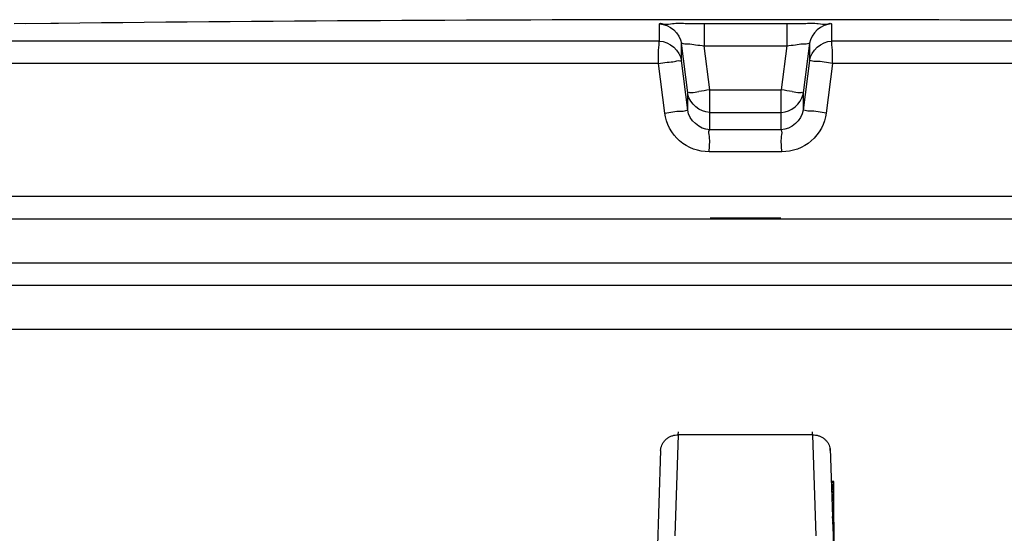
# Model space of a CAD drawing. Header units: millimetres. Extents: x 0 to 297, y 0 to 210.
# Tile 24 of 26: x 212.01 to 216.46, y 185.18 to 187.5. Entities that reach past the tile are written whole.
import ezdxf

# ---------------------------------------------------------------- set-up
doc = ezdxf.new("R2010")
doc.units = ezdxf.units.MM
doc.header["$LTSCALE"] = 16.335
doc.layers.get('0').update_dxf_attribs({"linetype": 'CONTINUOUS'})
doc.layers.add('001-M31079-X02', color=7, linetype='CONTINUOUS')
doc.layers.add('01_GLOBAL', color=7, linetype='CONTINUOUS')

msp = doc.modelspace()

# ---------------------------------------------------------------- linework, layer by layer
at = {"color": 7, "linetype": 'Continuous'}
for p, q in [((212.1808, 187.4823), (211.9816, 187.4799)), ((212.1476, 187.4818), (212.0316, 187.4805)), ((212.1804, 187.4823), (212.1476, 187.4818)), ((212.1816, 187.4823), (212.1804, 187.4823)), ((207.686, 186.5991), (222.886, 186.5991)), ((207.686, 186.3991), (222.886, 186.3991)), ((207.786, 186.2991), (222.786, 186.2991))]:
    msp.add_line(p, q, dxfattribs=at)
at = {"color": 9, "linetype": 'Continuous'}
for p, q in [((212.1816, 187.4824), (212.1816, 187.4823)), ((215.0992, 187.4823), (215.0993, 187.3812)), ((215.0992, 187.4823), (215.4728, 187.4823)), ((215.4728, 187.4823), (215.4728, 187.3812)), ((214.8976, 187.4016), (214.8976, 187.4799)), ((214.8976, 187.4248), (214.8976, 187.4418)), ((215.6744, 187.4799), (215.6744, 187.4016)), ((215.6744, 187.4547), (215.6744, 187.4528)), ((215.6744, 187.4486), (215.6744, 187.4465)), ((214.8976, 187.4016), (207.7935, 187.4016)), ((214.8976, 187.4101), (214.8976, 187.4248)), ((215.6745, 187.406), (215.6744, 187.4016)), ((222.7786, 187.4016), (215.6744, 187.4016)), ((214.997, 187.314), (214.997, 187.3923)), ((215.0251, 187.1676), (214.997, 187.3923)), ((215.1243, 187.1811), (215.0993, 187.3812)), ((215.0993, 187.3812), (215.4728, 187.3812)), ((215.4728, 187.3812), (215.4478, 187.1811)), ((215.5751, 187.3923), (215.547, 187.1676)), ((215.5751, 187.3923), (215.5751, 187.314)), ((215.0251, 187.0892), (214.997, 187.314)), ((215.5751, 187.314), (215.547, 187.0892)), ((214.8926, 187.3016), (207.6962, 187.3016)), ((214.9211, 187.0768), (214.8926, 187.3016)), ((215.6795, 187.3016), (215.651, 187.0768)), ((222.8759, 187.3016), (215.6795, 187.3016)), ((215.1243, 187.0014), (215.1243, 187.1811)), ((215.1243, 187.1811), (215.4478, 187.1811)), ((215.4478, 187.0014), (215.4478, 187.1811)), ((215.0251, 187.0892), (215.0251, 187.1676)), ((215.0261, 187.1614), (215.0251, 187.1676)), ((215.546, 187.1612), (215.547, 187.1676)), ((215.547, 187.1676), (215.547, 187.0892)), ((215.1243, 187.08), (215.1231, 187.08)), ((215.1243, 187.08), (215.4478, 187.08)), ((215.4478, 187.08), (215.4489, 187.08)), ((215.4478, 187.0014), (215.1243, 187.0014)), ((215.4499, 186.9014), (215.1222, 186.9014)), ((222.886, 186.6991), (207.686, 186.6991)), ((215.126, 186.6031), (215.446, 186.6031))]:
    msp.add_line(p, q, dxfattribs=at)
for points in [[(214.8976, 187.4487), (214.8977, 187.4528), (214.8976, 187.4547), (214.8977, 187.4566), (214.8977, 187.4584), (214.8976, 187.4602), (214.8977, 187.4619), (214.8977, 187.4636), (214.8976, 187.4653), (214.8977, 187.467), (214.8977, 187.4686), (214.8976, 187.4702), (214.8977, 187.4718), (214.8978, 187.4734), (214.8976, 187.475), (214.8974, 187.4767), (214.8973, 187.4783), (214.8976, 187.4799)], [(214.8976, 187.4418), (214.8977, 187.4442), (214.8976, 187.4487)], [(215.6744, 187.4799), (215.6748, 187.4783), (215.6747, 187.4767), (215.6744, 187.475), (215.6743, 187.4734), (215.6744, 187.4718), (215.6744, 187.4702), (215.6744, 187.4686), (215.6744, 187.4669)], [(215.6744, 187.4653), (215.6744, 187.4636), (215.6744, 187.4619)], [(215.6744, 187.4602), (215.6744, 187.4584), (215.6744, 187.4566)]]:
    msp.add_lwpolyline(points, dxfattribs=at)
at = {"color": 7, "linetype": 'Continuous'}
msp.add_arc((215.286, -101.3509), 288.85, 89.384203, 90.615797, dxfattribs=at)
at = {"color": 9, "linetype": 'Continuous'}
for centre, start, end in [((216.0987, 179.3714), 97.11147, 97.47559), ((214.4734, 179.3714), 82.52441, 82.88853)]:
    msp.add_arc(centre, 7.8703, start, end, dxfattribs=at)
for points, knots in [([(214.8976, 187.4799), (214.8977, 187.4851), (214.9295, 187.4749), (214.9602, 187.4852), (215.0277, 187.4808), (215.0736, 187.4823), (215.0992, 187.4823)], [0, 0, 0, 0, 0.076821, 0.294408, 0.618619, 1, 1, 1, 1]), ([(215.4728, 187.4823), (215.4985, 187.4823), (215.5443, 187.4808), (215.6119, 187.4852), (215.6426, 187.4749), (215.6744, 187.4851), (215.6744, 187.4799)], [0, 0, 0, 0, 0.381381, 0.705592, 0.923179, 1, 1, 1, 1]), ([(214.8926, 187.3016), (214.8926, 187.3249), (214.891, 187.3576), (214.8966, 187.3872), (214.8951, 187.4003), (214.8976, 187.4016)], [0, 0, 0, 0, 0.696171, 0.914588, 1, 1, 1, 1]), ([(214.997, 187.3923), (214.997, 187.395), (215.0135, 187.3877), (215.0291, 187.3912), (215.0633, 187.3848), (215.0865, 187.3827), (215.0993, 187.3812)], [0, 0, 0, 0, 0.078306, 0.29792, 0.622518, 1, 1, 1, 1]), ([(215.4728, 187.3812), (215.4856, 187.3827), (215.5088, 187.3848), (215.543, 187.3912), (215.5586, 187.3877), (215.5751, 187.395), (215.5751, 187.3923)], [0, 0, 0, 0, 0.377482, 0.70208, 0.921694, 1, 1, 1, 1]), ([(215.6795, 187.3016), (215.6795, 187.3249), (215.6811, 187.3576), (215.6755, 187.3872), (215.677, 187.4003), (215.6744, 187.4016)], [0, 0, 0, 0, 0.696141, 0.91458, 1, 1, 1, 1]), ([(214.8926, 187.3016), (214.9057, 187.3038), (214.9294, 187.3068), (214.9644, 187.3083), (214.9801, 187.3162), (214.9971, 187.3113), (214.997, 187.314)], [0, 0, 0, 0, 0.377925, 0.702743, 0.921906, 1, 1, 1, 1]), ([(215.6795, 187.3016), (215.655, 187.3047), (215.6209, 187.3129), (215.5898, 187.3095), (215.5766, 187.3163), (215.5751, 187.314)], [0, 0, 0, 0, 0.702776, 0.921913, 1, 1, 1, 1]), ([(215.0251, 187.1676), (215.0251, 187.1721), (215.052, 187.1661), (215.0626, 187.1732), (215.0747, 187.1748)], [0, 0, 0, 0, 0.269026, 1, 1, 1, 1]), ([(215.4974, 187.1748), (215.5095, 187.1732), (215.5201, 187.1661), (215.547, 187.1721), (215.547, 187.1676)], [0, 0, 0, 0, 0.730974, 1, 1, 1, 1]), ([(214.9211, 187.0768), (214.9454, 187.0799), (214.9794, 187.088), (215.0106, 187.0847), (215.0235, 187.0914), (215.0251, 187.0892)], [0, 0, 0, 0, 0.703014, 0.921992, 1, 1, 1, 1]), ([(215.651, 187.0768), (215.6267, 187.0799), (215.5927, 187.088), (215.5615, 187.0847), (215.5486, 187.0914), (215.547, 187.0892)], [0, 0, 0, 0, 0.703014, 0.921992, 1, 1, 1, 1]), ([(215.1222, 186.9014), (215.0747, 186.9014), (214.9763, 186.9367), (214.927, 187.0296), (214.9211, 187.0768)], [0, 0, 0, 0, 0.499277, 1, 1, 1, 1]), ([(215.651, 187.0768), (215.6451, 187.0297), (215.5959, 186.9368), (215.4975, 186.9014), (215.4499, 186.9014)], [0, 0, 0, 0, 0.49977, 1, 1, 1, 1]), ([(215.1222, 186.9014), (215.1222, 186.9247), (215.1286, 186.9553), (215.1179, 186.9936), (215.1243, 187.0014)], [0, 0, 0, 0, 0.697837, 1, 1, 1, 1]), ([(215.4499, 186.9014), (215.4499, 186.9247), (215.4434, 186.9553), (215.4542, 186.9936), (215.4478, 187.0014)], [0, 0, 0, 0, 0.697838, 1, 1, 1, 1])]:
    msp.add_open_spline(points, degree=3, knots=knots, dxfattribs=at)
for points in [[(214.8976, 187.4799), (214.9418, 187.48), (214.9915, 187.4361), (214.997, 187.3923)], [(215.6744, 187.4799), (215.6303, 187.48), (215.5806, 187.4361), (215.5751, 187.3923)], [(214.8976, 187.4016), (214.9418, 187.4017), (214.9915, 187.3578), (214.997, 187.314)], [(215.5751, 187.314), (215.5806, 187.3578), (215.6303, 187.4017), (215.6744, 187.4016)], [(215.1243, 187.0014), (215.0801, 187.0014), (215.0306, 187.0454), (215.0251, 187.0892)], [(215.547, 187.0892), (215.5415, 187.0454), (215.4919, 187.0014), (215.4478, 187.0014)]]:
    msp.add_open_spline(points, degree=3, dxfattribs=at)
at = {"color": 7, "linetype": 'Continuous'}
for points in [[(215.1231, 187.08), (215.0809, 187.0805), (215.034, 187.1199), (215.0261, 187.1614)], [(215.4489, 187.08), (215.4911, 187.0805), (215.538, 187.1198), (215.546, 187.1612)]]:
    msp.add_open_spline(points, degree=3, dxfattribs=at)
at = {"layer": '001-M31079-X02', "color": 9, "linetype": 'Continuous'}
for p, q in [((214.9826, 185.622), (214.9675, 185.1655)), ((214.9826, 185.622), (214.9829, 185.6355)), ((214.9826, 185.622), (214.9829, 185.6355)), ((215.5895, 185.622), (214.9826, 185.622)), ((215.5895, 185.622), (215.5892, 185.6355)), ((215.5895, 185.622), (215.5892, 185.6355)), ((215.5895, 185.622), (215.6046, 185.1655)), ((214.9026, 185.5507), (214.805, 182.5929)), ((214.9026, 185.5507), (214.9029, 185.5598))]:
    msp.add_line(p, q, dxfattribs=at)
at = {"layer": '001-M31079-X02', "color": 7, "linetype": 'Continuous'}
for p, q in [((215.6691, 185.5598), (215.7671, 182.5929)), ((215.6694, 185.5507), (215.6691, 185.5598)), ((215.6742, 185.4102), (215.6742, 185.4059)), ((215.6744, 185.4059), (215.6744, 185.3974)), ((215.6773, 185.3165), (215.6773, 185.308)), ((215.6794, 185.2449), (215.6794, 185.2532)), ((215.6796, 185.2485), (215.6796, 185.24)), ((215.6798, 185.24), (215.6798, 185.2357)), ((215.6803, 185.2174), (215.6803, 185.2274)), ((215.6804, 185.2229), (215.6804, 185.2144)), ((215.6806, 185.2144), (215.6806, 185.2102)), ((215.686, 185.2274), (215.686, 185.0476))]:
    msp.add_line(p, q, dxfattribs=at)
at = {"layer": '001-M31079-X02', "color": 6, "linetype": 'Continuous'}
for p, q in [((215.686, 185.4102), (215.6741, 185.4102)), ((215.686, 185.4059), (215.6742, 185.4059)), ((215.686, 185.3974), (215.6745, 185.3974)), ((215.686, 185.3931), (215.6746, 185.3931)), ((215.686, 185.2274), (215.686, 185.4102)), ((215.686, 185.3889), (215.6748, 185.3889)), ((215.686, 185.3846), (215.6749, 185.3846)), ((215.686, 185.3804), (215.675, 185.3804)), ((215.686, 185.3761), (215.6751, 185.3761)), ((215.686, 185.3719), (215.6752, 185.3719)), ((215.686, 185.3634), (215.6756, 185.3634)), ((215.686, 185.3591), (215.6758, 185.3591)), ((215.686, 185.3506), (215.676, 185.3506)), ((215.686, 185.3463), (215.6762, 185.3463)), ((215.686, 185.3421), (215.6763, 185.3421)), ((215.686, 185.3378), (215.6765, 185.3378)), ((215.686, 185.3336), (215.6766, 185.3336)), ((215.686, 185.3293), (215.6766, 185.3293)), ((215.686, 185.3251), (215.6768, 185.3251)), ((215.686, 185.3165), (215.6773, 185.3165)), ((215.686, 185.308), (215.6775, 185.308)), ((215.686, 185.2995), (215.6777, 185.2995)), ((215.686, 185.2783), (215.6784, 185.2783)), ((215.686, 185.2612), (215.679, 185.2612)), ((215.686, 185.257), (215.6791, 185.257)), ((215.686, 185.2532), (215.6793, 185.2532)), ((215.686, 185.2485), (215.6794, 185.2485)), ((215.686, 185.2449), (215.6794, 185.2449)), ((215.686, 185.2421), (215.6796, 185.2421)), ((215.686, 185.24), (215.6796, 185.24)), ((215.686, 185.2357), (215.6798, 185.2357)), ((215.686, 185.2274), (215.6801, 185.2274)), ((215.686, 185.2238), (215.6802, 185.2238)), ((215.686, 185.2229), (215.6803, 185.2229)), ((215.686, 185.2174), (215.6803, 185.2174)), ((215.686, 185.2144), (215.6804, 185.2144)), ((215.686, 185.2154), (215.6805, 185.2154)), ((215.686, 185.2102), (215.6806, 185.2102)), ((215.686, 185.209), (215.6807, 185.209)), ((215.686, 185.2021), (215.6809, 185.2021)), ((215.686, 185.2007), (215.681, 185.2007)), ((215.6814, 185.1879), (215.686, 185.1879)), ((215.686, 185.1874), (215.6814, 185.1874))]:
    msp.add_line(p, q, dxfattribs=at)
at = {"layer": '001-M31079-X02', "color": 9, "linetype": 'Continuous'}
for points, knots in [([(214.9026, 185.5507), (214.9028, 185.5549), (214.9039, 185.5634), (214.9078, 185.5755), (214.9139, 185.5869), (214.922, 185.5971), (214.9318, 185.6059), (214.9432, 185.613), (214.9557, 185.6182), (214.9689, 185.6213), (214.9781, 185.622), (214.9826, 185.622)], [0, 0, 0, 0, 0.106813, 0.214154, 0.322472, 0.4321, 0.543208, 0.655792, 0.769679, 0.884556, 1, 1, 1, 1]), ([(215.5895, 185.622), (215.594, 185.622), (215.6031, 185.6213), (215.6164, 185.6182), (215.6289, 185.613), (215.6402, 185.6059), (215.6501, 185.5971), (215.6582, 185.5869), (215.6643, 185.5755), (215.6682, 185.5634), (215.6693, 185.5549), (215.6694, 185.5507)], [0, 0, 0, 0, 0.115443, 0.230318, 0.344204, 0.456787, 0.567894, 0.677521, 0.78584, 0.893181, 1, 1, 1, 1])]:
    msp.add_open_spline(points, degree=3, knots=knots, dxfattribs=at)
at = {"layer": '01_GLOBAL', "color": 7, "linetype": 'Continuous'}
msp.add_line((207.786, 186.2991), (222.786, 186.2991), dxfattribs=at)
at = {"layer": '01_GLOBAL', "color": 9, "linetype": 'Continuous'}
msp.add_line((207.586, 186.0991), (222.986, 186.0991), dxfattribs=at)

doc.saveas('drawing.dxf')
